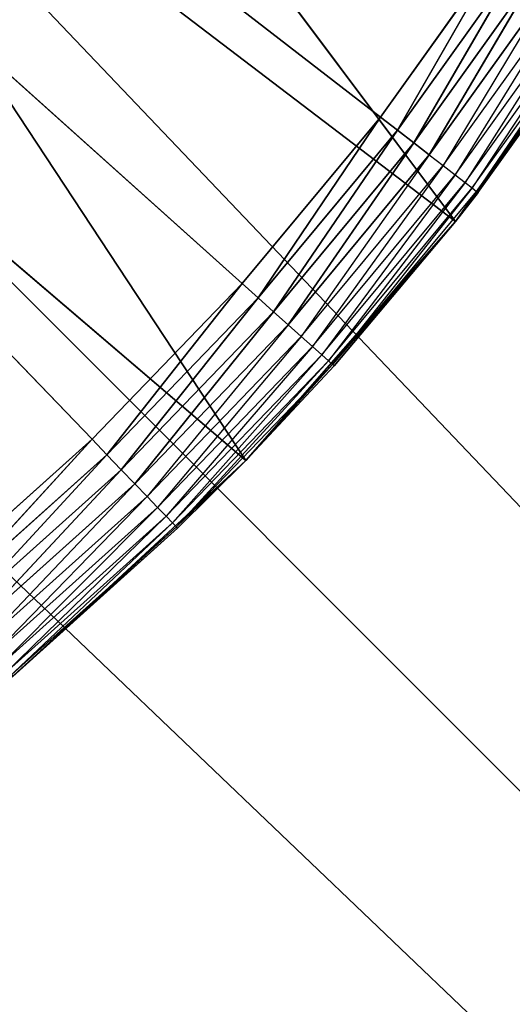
# Model space of a CAD drawing. Header units: centimetres. Extents: x 0.1 to 22.3, y 0.1 to 22.3.
# Tile 235 of 256: x 21.1089 to 21.1888, y 1.2288 to 1.3882. Entities that reach past the tile are written whole.
import ezdxf

# ---------------------------------------------------------------- set-up
doc = ezdxf.new("R2010")
doc.units = ezdxf.units.CM
doc.header["$LTSCALE"] = 2.54
doc.layers.get('0').update_dxf_attribs({"true_color": 0xff5454})

# ---------------------------------------------------------------- blocks, each defined once
blk = doc.blocks.new('Kosz na _mieci DELLA.STL')
at = {"color": 0}
for p, q in [((21.83747, 0.6158, 15.95), (0.63747, 21.8158, 15.95)), ((21.83747, 0.6158, 15.95), (0.63747, 21.8158, 15.95)), ((22.13747, 0.3158, 47.35), (19.60352, 2.97301, 47.35)), ((22.13747, 0.3158, 47.35), (19.60352, 2.97301, 47.35)), ((19.60352, 2.97301, 47.25), (22.13747, 0.3158, 47.25)), ((19.60352, 2.97301, 47.25), (22.13747, 0.3158, 47.25)), ((19.48026, 2.84976, 47.35), (22.13747, 0.3158, 47.35)), ((19.48026, 2.84976, 47.35), (22.13747, 0.3158, 47.35)), ((19.48026, 2.84976, 47.25), (22.13747, 0.3158, 47.25)), ((19.48026, 2.84976, 47.25), (22.13747, 0.3158, 47.25)), ((21.12063, 1.32025, 15.55), (20.78747, 1.6658, 15.55)), ((20.78747, 1.6658, 15.55), (21.14496, 1.34549, 15.55)), ((21.12063, 1.32025, 15.55), (20.78747, 1.6658, 15.55)), ((21.16739, 1.37244, 15.55), (20.78747, 1.6658, 15.55)), ((21.16739, 1.37244, 15.55), (20.78747, 1.6658, 15.55)), ((20.78747, 1.6658, 15.55), (21.14496, 1.34549, 15.55)), ((21.17953, 1.3555, 15.75), (21.08505, 1.48155, 15.75)), ((21.17953, 1.3555, 15.75), (21.08505, 1.48155, 15.75)), ((21.14555, 1.31683, 15.75), (21.06015, 1.44638, 15.75)), ((21.14555, 1.31683, 15.75), (21.06015, 1.44638, 15.75)), ((21.17953, 1.3555, 15.75), (21.06015, 1.44638, 15.75)), ((21.17953, 1.3555, 15.75), (21.06015, 1.44638, 15.75)), ((21.14555, 1.31683, 15.75), (21.03112, 1.41453, 15.75)), ((21.14555, 1.31683, 15.75), (21.03112, 1.41453, 15.75)), ((21.18779, 1.40095, 15.55), (21.16739, 1.37244, 15.55)), ((21.18779, 1.40095, 15.55), (21.16739, 1.37244, 15.55)), ((21.18779, 1.40095, 15.55), (21.17014, 1.37031, 15.5503)), ((21.18779, 1.40095, 15.55), (21.17014, 1.37031, 15.5503)), ((21.17014, 1.37031, 15.5503), (21.19069, 1.39904, 15.5503)), ((21.17014, 1.37031, 15.5503), (21.19069, 1.39904, 15.5503)), ((21.19069, 1.39904, 15.5503), (21.17281, 1.36826, 15.55121)), ((21.19069, 1.39904, 15.5503), (21.17281, 1.36826, 15.55121)), ((21.17281, 1.36826, 15.55121), (21.1935, 1.39718, 15.55121)), ((21.17281, 1.36826, 15.55121), (21.1935, 1.39718, 15.55121)), ((21.1935, 1.39718, 15.55121), (21.17531, 1.36633, 15.55268)), ((21.1935, 1.39718, 15.55121), (21.17531, 1.36633, 15.55268)), ((21.20936, 1.39745, 15.75), (21.17953, 1.3555, 15.75)), ((21.20936, 1.39745, 15.75), (21.17953, 1.3555, 15.75)), ((21.17531, 1.36633, 15.55268), (21.19613, 1.39543, 15.55268)), ((21.19613, 1.39543, 15.55268), (21.17757, 1.36458, 15.55468)), ((21.17757, 1.36458, 15.55468), (21.19852, 1.39386, 15.55468)), ((21.19852, 1.39386, 15.55468), (21.17952, 1.36307, 15.55714)), ((21.17952, 1.36307, 15.55714), (21.20057, 1.3925, 15.55714)), ((21.20057, 1.3925, 15.55714), (21.1811, 1.36185, 15.56)), ((21.1811, 1.36185, 15.56), (21.20224, 1.3914, 15.56)), ((21.20224, 1.3914, 15.56), (21.18227, 1.36095, 15.56316)), ((21.18227, 1.36095, 15.56316), (21.20347, 1.39058, 15.56316)), ((21.20347, 1.39058, 15.56316), (21.18298, 1.3604, 15.56653)), ((21.20447, 1.38992, 15.57), (21.17953, 1.3555, 15.75)), ((21.20447, 1.38992, 15.57), (21.17953, 1.3555, 15.75)), ((21.18298, 1.3604, 15.56653), (21.20422, 1.39008, 15.56653)), ((21.18322, 1.36021, 15.57), (21.20422, 1.39008, 15.56653)), ((21.18322, 1.36021, 15.57), (21.20447, 1.38992, 15.57)), ((21.16739, 1.37244, 15.55), (21.14496, 1.34549, 15.55)), ((21.16739, 1.37244, 15.55), (21.14496, 1.34549, 15.55)), ((21.16739, 1.37244, 15.55), (21.14755, 1.34317, 15.5503)), ((21.16739, 1.37244, 15.55), (21.14755, 1.34317, 15.5503)), ((21.16739, 1.37244, 15.55), (21.17014, 1.37031, 15.5503)), ((21.16739, 1.37244, 15.55), (21.17014, 1.37031, 15.5503)), ((21.14755, 1.34317, 15.5503), (21.17014, 1.37031, 15.5503)), ((21.14755, 1.34317, 15.5503), (21.17014, 1.37031, 15.5503)), ((21.17014, 1.37031, 15.5503), (21.15006, 1.34092, 15.55121)), ((21.17014, 1.37031, 15.5503), (21.15006, 1.34092, 15.55121)), ((21.17014, 1.37031, 15.5503), (21.17281, 1.36826, 15.55121)), ((21.17014, 1.37031, 15.5503), (21.17281, 1.36826, 15.55121)), ((21.15006, 1.34092, 15.55121), (21.17281, 1.36826, 15.55121)), ((21.15006, 1.34092, 15.55121), (21.17281, 1.36826, 15.55121)), ((21.17281, 1.36826, 15.55121), (21.15241, 1.33881, 15.55268)), ((21.17281, 1.36826, 15.55121), (21.15241, 1.33881, 15.55268)), ((21.17281, 1.36826, 15.55121), (21.17531, 1.36633, 15.55268)), ((21.17281, 1.36826, 15.55121), (21.17531, 1.36633, 15.55268)), ((21.15241, 1.33881, 15.55268), (21.17531, 1.36633, 15.55268)), ((21.17531, 1.36633, 15.55268), (21.15454, 1.33691, 15.55468)), ((21.17531, 1.36633, 15.55268), (21.17757, 1.36458, 15.55468)), ((21.15454, 1.33691, 15.55468), (21.17757, 1.36458, 15.55468)), ((21.17757, 1.36458, 15.55468), (21.15638, 1.33526, 15.55714)), ((21.17757, 1.36458, 15.55468), (21.17952, 1.36307, 15.55714)), ((21.15638, 1.33526, 15.55714), (21.17952, 1.36307, 15.55714)), ((21.17952, 1.36307, 15.55714), (21.15786, 1.33393, 15.56)), ((21.15786, 1.33393, 15.56), (21.1811, 1.36185, 15.56)), ((21.1811, 1.36185, 15.56), (21.15896, 1.33295, 15.56316)), ((21.17952, 1.36307, 15.55714), (21.1811, 1.36185, 15.56)), ((21.1811, 1.36185, 15.56), (21.18227, 1.36095, 15.56316)), ((21.15896, 1.33295, 15.56316), (21.18227, 1.36095, 15.56316)), ((21.18227, 1.36095, 15.56316), (21.15963, 1.33234, 15.56653)), ((21.15963, 1.33234, 15.56653), (21.18298, 1.3604, 15.56653)), ((21.17953, 1.3555, 15.57), (21.18298, 1.3604, 15.56653)), ((21.17953, 1.3555, 15.57), (21.18322, 1.36021, 15.57)), ((21.18322, 1.36021, 15.57), (21.17953, 1.3555, 15.75)), ((21.18322, 1.36021, 15.57), (21.17953, 1.3555, 15.75)), ((21.18227, 1.36095, 15.56316), (21.18298, 1.3604, 15.56653)), ((21.18322, 1.36021, 15.57), (21.18298, 1.3604, 15.56653)), ((21.17953, 1.3555, 15.75), (21.14555, 1.31683, 15.75)), ((21.17953, 1.3555, 15.75), (21.14555, 1.31683, 15.75)), ((21.17953, 1.3555, 15.57), (21.15963, 1.33234, 15.56653)), ((21.17953, 1.3555, 15.75), (21.15986, 1.33214, 15.57)), ((21.15986, 1.33214, 15.57), (21.17953, 1.3555, 15.57)), ((21.17953, 1.3555, 15.75), (21.15986, 1.33214, 15.57)), ((21.17953, 1.3555, 15.57), (21.17953, 1.3555, 15.75)), ((21.17953, 1.3555, 15.57), (21.17953, 1.3555, 15.75)), ((21.14496, 1.34549, 15.55), (21.12063, 1.32025, 15.55)), ((21.14496, 1.34549, 15.55), (21.12063, 1.32025, 15.55)), ((21.14496, 1.34549, 15.55), (21.12304, 1.31775, 15.5503)), ((21.14496, 1.34549, 15.55), (21.12304, 1.31775, 15.5503)), ((21.14496, 1.34549, 15.55), (21.14755, 1.34317, 15.5503)), ((21.14496, 1.34549, 15.55), (21.14755, 1.34317, 15.5503)), ((21.12304, 1.31775, 15.5503), (21.14755, 1.34317, 15.5503)), ((21.12304, 1.31775, 15.5503), (21.14755, 1.34317, 15.5503)), ((21.14755, 1.34317, 15.5503), (21.12538, 1.31532, 15.55121)), ((21.14755, 1.34317, 15.5503), (21.12538, 1.31532, 15.55121)), ((21.14755, 1.34317, 15.5503), (21.15006, 1.34092, 15.55121)), ((21.14755, 1.34317, 15.5503), (21.15006, 1.34092, 15.55121)), ((21.12538, 1.31532, 15.55121), (21.15006, 1.34092, 15.55121)), ((21.12538, 1.31532, 15.55121), (21.15006, 1.34092, 15.55121)), ((21.15006, 1.34092, 15.55121), (21.12757, 1.31305, 15.55268)), ((21.15006, 1.34092, 15.55121), (21.12757, 1.31305, 15.55268)), ((21.15006, 1.34092, 15.55121), (21.15241, 1.33881, 15.55268)), ((21.15006, 1.34092, 15.55121), (21.15241, 1.33881, 15.55268)), ((21.12757, 1.31305, 15.55268), (21.15241, 1.33881, 15.55268)), ((21.15241, 1.33881, 15.55268), (21.12955, 1.31099, 15.55468)), ((21.15241, 1.33881, 15.55268), (21.15454, 1.33691, 15.55468)), ((21.12955, 1.31099, 15.55468), (21.15454, 1.33691, 15.55468)), ((21.15454, 1.33691, 15.55468), (21.13126, 1.30922, 15.55714)), ((21.15454, 1.33691, 15.55468), (21.15638, 1.33526, 15.55714)), ((21.13126, 1.30922, 15.55714), (21.15638, 1.33526, 15.55714)), ((21.15638, 1.33526, 15.55714), (21.13265, 1.30778, 15.56)), ((21.15638, 1.33526, 15.55714), (21.15786, 1.33393, 15.56)), ((21.13265, 1.30778, 15.56), (21.15786, 1.33393, 15.56)), ((21.15786, 1.33393, 15.56), (21.13367, 1.30672, 15.56316)), ((21.15786, 1.33393, 15.56), (21.15896, 1.33295, 15.56316)), ((21.13367, 1.30672, 15.56316), (21.15896, 1.33295, 15.56316)), ((21.15896, 1.33295, 15.56316), (21.1343, 1.30607, 15.56653)), ((21.1343, 1.30607, 15.56653), (21.15963, 1.33234, 15.56653)), ((21.15963, 1.33234, 15.56653), (21.14555, 1.31683, 15.57)), ((21.14555, 1.31683, 15.75), (21.15986, 1.33214, 15.57)), ((21.14555, 1.31683, 15.75), (21.15986, 1.33214, 15.57)), ((21.14555, 1.31683, 15.57), (21.15986, 1.33214, 15.57)), ((21.15896, 1.33295, 15.56316), (21.15963, 1.33234, 15.56653)), ((21.15986, 1.33214, 15.57), (21.15963, 1.33234, 15.56653)), ((21.12063, 1.32025, 15.55), (21.09452, 1.29685, 15.55)), ((21.12063, 1.32025, 15.55), (21.09452, 1.29685, 15.55)), ((21.12063, 1.32025, 15.55), (21.09674, 1.29418, 15.5503)), ((21.12063, 1.32025, 15.55), (21.09674, 1.29418, 15.5503)), ((21.12063, 1.32025, 15.55), (21.12304, 1.31775, 15.5503)), ((21.12063, 1.32025, 15.55), (21.12304, 1.31775, 15.5503)), ((21.09674, 1.29418, 15.5503), (21.12304, 1.31775, 15.5503)), ((21.09674, 1.29418, 15.5503), (21.12304, 1.31775, 15.5503)), ((21.12304, 1.31775, 15.5503), (21.09889, 1.29159, 15.55121)), ((21.12304, 1.31775, 15.5503), (21.09889, 1.29159, 15.55121)), ((21.12304, 1.31775, 15.5503), (21.12538, 1.31532, 15.55121)), ((21.12304, 1.31775, 15.5503), (21.12538, 1.31532, 15.55121)), ((21.14555, 1.31683, 15.75), (21.10777, 1.28186, 15.75)), ((21.14555, 1.31683, 15.75), (21.10777, 1.28186, 15.75)), ((21.14555, 1.31683, 15.57), (21.1343, 1.30607, 15.56653)), ((21.13451, 1.30585, 15.57), (21.14555, 1.31683, 15.75)), ((21.13451, 1.30585, 15.57), (21.14555, 1.31683, 15.75)), ((21.13451, 1.30585, 15.57), (21.14555, 1.31683, 15.57)), ((21.14555, 1.31683, 15.75), (21.14555, 1.31683, 15.57)), ((21.14555, 1.31683, 15.75), (21.14555, 1.31683, 15.57)), ((21.09889, 1.29159, 15.55121), (21.12538, 1.31532, 15.55121)), ((21.09889, 1.29159, 15.55121), (21.12538, 1.31532, 15.55121)), ((21.12538, 1.31532, 15.55121), (21.10091, 1.28916, 15.55268)), ((21.12538, 1.31532, 15.55121), (21.10091, 1.28916, 15.55268)), ((21.12538, 1.31532, 15.55121), (21.12757, 1.31305, 15.55268)), ((21.12538, 1.31532, 15.55121), (21.12757, 1.31305, 15.55268)), ((21.10091, 1.28916, 15.55268), (21.12757, 1.31305, 15.55268)), ((21.12757, 1.31305, 15.55268), (21.10274, 1.28697, 15.55468)), ((21.12757, 1.31305, 15.55268), (21.12955, 1.31099, 15.55468)), ((21.10274, 1.28697, 15.55468), (21.12955, 1.31099, 15.55468)), ((21.12955, 1.31099, 15.55468), (21.10432, 1.28507, 15.55714)), ((21.12955, 1.31099, 15.55468), (21.13126, 1.30922, 15.55714)), ((21.10432, 1.28507, 15.55714), (21.13126, 1.30922, 15.55714)), ((21.13126, 1.30922, 15.55714), (21.1056, 1.28354, 15.56)), ((21.13126, 1.30922, 15.55714), (21.13265, 1.30778, 15.56)), ((21.1056, 1.28354, 15.56), (21.13265, 1.30778, 15.56)), ((21.13265, 1.30778, 15.56), (21.10654, 1.2824, 15.56316)), ((21.13265, 1.30778, 15.56), (21.13367, 1.30672, 15.56316)), ((21.10654, 1.2824, 15.56316), (21.13367, 1.30672, 15.56316)), ((21.13367, 1.30672, 15.56316), (21.10712, 1.28171, 15.56653)), ((21.10712, 1.28171, 15.56653), (21.1343, 1.30607, 15.56653)), ((21.10731, 1.28148, 15.57), (21.1343, 1.30607, 15.56653)), ((21.13367, 1.30672, 15.56316), (21.1343, 1.30607, 15.56653)), ((21.13451, 1.30585, 15.57), (21.1343, 1.30607, 15.56653)), ((21.10731, 1.28148, 15.57), (21.13451, 1.30585, 15.57)), ((21.13451, 1.30585, 15.57), (21.10777, 1.28186, 15.75)), ((21.13451, 1.30585, 15.57), (21.10777, 1.28186, 15.75))]:
    blk.add_line(p, q, dxfattribs=at)
mesh = blk.add_polyface(dxfattribs=at)
corners = [(22.13747, 22.1158, 47.35), (19.83748, 18.8158, 47.35), (22.13747, 0.3158, 47.35)]
mesh.append_faces([[corners[k] for k in face] for face in [(0, 1, 2)]], dxfattribs={"color": 0})
mesh = blk.add_polyface(dxfattribs=at)
corners = [(22.13747, 0.3158, 47.25), (19.83748, 3.6158, 47.25), (22.13747, 22.1158, 47.25)]
mesh.append_faces([[corners[k] for k in face] for face in [(0, 1, 2)]], dxfattribs={"color": 0})
mesh = blk.add_polyface(dxfattribs=at)
corners = [(21.83747, 0.6158, 15.75), (0.63747, 0.6158, 15.75), (21.83747, 21.8158, 15.75)]
mesh.append_faces([[corners[k] for k in face] for face in [(0, 1, 2)]], dxfattribs={"color": 0})
mesh = blk.add_polyface(dxfattribs=at)
corners = [(21.83747, 21.8158, 15.75), (0.63747, 0.6158, 15.75), (0.63747, 21.8158, 15.75)]
mesh.append_faces([[corners[k] for k in face] for face in [(0, 1, 2)]], dxfattribs={"color": 0})
mesh = blk.add_polyface(dxfattribs=at)
corners = [(21.83747, 0.6158, 15.95), (0.63747, 21.8158, 15.95), (0.63747, 0.6158, 15.95)]
mesh.append_faces([[corners[k] for k in face] for face in [(0, 1, 2)]], dxfattribs={"color": 0})
mesh = blk.add_polyface(dxfattribs=at)
corners = [(21.83747, 21.8158, 15.95), (0.63747, 21.8158, 15.95), (21.83747, 0.6158, 15.95)]
mesh.append_faces([[corners[k] for k in face] for face in [(0, 1, 2)]], dxfattribs={"color": 0})
mesh = blk.add_polyface(dxfattribs=at)
corners = [(22.13747, 0.3158, 47.35), (19.83748, 18.8158, 47.35), (19.83748, 3.6158, 47.35)]
mesh.append_faces([[corners[k] for k in face] for face in [(0, 1, 2)]], dxfattribs={"color": 0})
mesh = blk.add_polyface(dxfattribs=at)
corners = [(22.13747, 0.3158, 47.35), (19.83748, 3.6158, 47.35), (19.82228, 3.44215, 47.35)]
mesh.append_faces([[corners[k] for k in face] for face in [(0, 1, 2)]], dxfattribs={"color": 0})
mesh = blk.add_polyface(dxfattribs=at)
corners = [(22.13747, 0.3158, 47.25), (19.82228, 3.44215, 47.25), (19.83748, 3.6158, 47.25)]
mesh.append_faces([[corners[k] for k in face] for face in [(0, 1, 2)]], dxfattribs={"color": 0})
mesh = blk.add_polyface(dxfattribs=at)
corners = [(22.13747, 0.3158, 47.35), (19.82228, 3.44215, 47.35), (19.77717, 3.27378, 47.35)]
mesh.append_faces([[corners[k] for k in face] for face in [(0, 1, 2)]], dxfattribs={"color": 0})
mesh = blk.add_polyface(dxfattribs=at)
corners = [(22.13747, 0.3158, 47.25), (19.77717, 3.27378, 47.25), (19.82228, 3.44215, 47.25)]
mesh.append_faces([[corners[k] for k in face] for face in [(0, 1, 2)]], dxfattribs={"color": 0})
mesh = blk.add_polyface(dxfattribs=at)
corners = [(22.13747, 0.3158, 47.35), (19.77717, 3.27378, 47.35), (19.7035, 3.1158, 47.35)]
mesh.append_faces([[corners[k] for k in face] for face in [(0, 1, 2)]], dxfattribs={"color": 0})
mesh = blk.add_polyface(dxfattribs=at)
corners = [(22.13747, 0.3158, 47.25), (19.7035, 3.1158, 47.25), (19.77717, 3.27378, 47.25)]
mesh.append_faces([[corners[k] for k in face] for face in [(0, 1, 2)]], dxfattribs={"color": 0})
mesh = blk.add_polyface(dxfattribs=at)
corners = [(22.13747, 0.3158, 47.35), (19.7035, 3.1158, 47.35), (19.60352, 2.97301, 47.35)]
mesh.append_faces([[corners[k] for k in face] for face in [(0, 1, 2)]], dxfattribs={"color": 0})
mesh = blk.add_polyface(dxfattribs=at)
corners = [(22.13747, 0.3158, 47.25), (19.60352, 2.97301, 47.25), (19.7035, 3.1158, 47.25)]
mesh.append_faces([[corners[k] for k in face] for face in [(0, 1, 2)]], dxfattribs={"color": 0})
mesh = blk.add_polyface(dxfattribs=at)
corners = [(22.13747, 0.3158, 47.35), (19.60352, 2.97301, 47.35), (19.48026, 2.84976, 47.35)]
mesh.append_faces([[corners[k] for k in face] for face in [(0, 1, 2)]], dxfattribs={"color": 0})
mesh = blk.add_polyface(dxfattribs=at)
corners = [(22.13747, 0.3158, 47.25), (19.48026, 2.84976, 47.25), (19.60352, 2.97301, 47.25)]
mesh.append_faces([[corners[k] for k in face] for face in [(0, 1, 2)]], dxfattribs={"color": 0})
mesh = blk.add_polyface(dxfattribs=at)
corners = [(22.13747, 0.3158, 47.35), (19.48026, 2.84976, 47.35), (19.33747, 2.74978, 47.35)]
mesh.append_faces([[corners[k] for k in face] for face in [(0, 1, 2)]], dxfattribs={"color": 0})
mesh = blk.add_polyface(dxfattribs=at)
corners = [(22.13747, 0.3158, 47.25), (19.33747, 2.74978, 47.25), (19.48026, 2.84976, 47.25)]
mesh.append_faces([[corners[k] for k in face] for face in [(0, 1, 2)]], dxfattribs={"color": 0})
mesh = blk.add_polyface(dxfattribs=at)
corners = [(22.13747, 0.3158, 47.35), (19.33747, 2.74978, 47.35), (19.1795, 2.67611, 47.35)]
mesh.append_faces([[corners[k] for k in face] for face in [(0, 1, 2)]], dxfattribs={"color": 0})
mesh = blk.add_polyface(dxfattribs=at)
corners = [(22.13747, 0.3158, 47.25), (19.1795, 2.67611, 47.25), (19.33747, 2.74978, 47.25)]
mesh.append_faces([[corners[k] for k in face] for face in [(0, 1, 2)]], dxfattribs={"color": 0})
mesh = blk.add_polyface(dxfattribs=at)
corners = [(22.13747, 0.3158, 47.35), (19.1795, 2.67611, 47.35), (19.01112, 2.63099, 47.35)]
mesh.append_faces([[corners[k] for k in face] for face in [(0, 1, 2)]], dxfattribs={"color": 0})
mesh = blk.add_polyface(dxfattribs=at)
corners = [(22.13747, 0.3158, 47.25), (19.01112, 2.63099, 47.25), (19.1795, 2.67611, 47.25)]
mesh.append_faces([[corners[k] for k in face] for face in [(0, 1, 2)]], dxfattribs={"color": 0})
mesh = blk.add_polyface(dxfattribs=at)
corners = [(22.13747, 0.3158, 47.35), (19.01112, 2.63099, 47.35), (18.83747, 2.6158, 47.35)]
mesh.append_faces([[corners[k] for k in face] for face in [(0, 1, 2)]], dxfattribs={"color": 0})
mesh = blk.add_polyface(dxfattribs=at)
corners = [(22.13747, 0.3158, 47.25), (18.83747, 2.6158, 47.25), (19.01112, 2.63099, 47.25)]
mesh.append_faces([[corners[k] for k in face] for face in [(0, 1, 2)]], dxfattribs={"color": 0})
mesh = blk.add_polyface(dxfattribs=at)
corners = [(22.13747, 0.3158, 47.35), (18.83747, 2.6158, 47.35), (0.33747, 0.3158, 47.35)]
mesh.append_faces([[corners[k] for k in face] for face in [(0, 1, 2)]], dxfattribs={"color": 0})
mesh = blk.add_polyface(dxfattribs=at)
corners = [(22.13747, 0.3158, 47.25), (0.33747, 0.3158, 47.25), (3.63747, 2.6158, 47.25)]
mesh.append_faces([[corners[k] for k in face] for face in [(0, 1, 2)]], dxfattribs={"color": 0})
mesh = blk.add_polyface(dxfattribs=at)
corners = [(22.13747, 0.3158, 47.25), (3.63747, 2.6158, 47.25), (18.83747, 2.6158, 47.25)]
mesh.append_faces([[corners[k] for k in face] for face in [(0, 1, 2)]], dxfattribs={"color": 0})
mesh = blk.add_polyface(dxfattribs=at)
corners = [(21.14496, 1.34549, 15.55), (21.12063, 1.32025, 15.55), (20.78747, 1.6658, 15.55)]
mesh.append_faces([[corners[k] for k in face] for face in [(0, 1, 2)]], dxfattribs={"color": 0})
mesh = blk.add_polyface(dxfattribs=at)
corners = [(21.12063, 1.32025, 15.55), (21.09452, 1.29685, 15.55), (20.78747, 1.6658, 15.55)]
mesh.append_faces([[corners[k] for k in face] for face in [(0, 1, 2)]], dxfattribs={"color": 0})
mesh = blk.add_polyface(dxfattribs=at)
corners = [(21.18779, 1.40095, 15.55), (21.16739, 1.37244, 15.55), (20.78747, 1.6658, 15.55)]
mesh.append_faces([[corners[k] for k in face] for face in [(0, 1, 2)]], dxfattribs={"color": 0})
mesh = blk.add_polyface(dxfattribs=at)
corners = [(21.16739, 1.37244, 15.55), (21.14496, 1.34549, 15.55), (20.78747, 1.6658, 15.55)]
mesh.append_faces([[corners[k] for k in face] for face in [(0, 1, 2)]], dxfattribs={"color": 0})
mesh = blk.add_polyface(dxfattribs=at)
corners = [(21.17953, 1.3555, 15.75), (21.08505, 1.48155, 15.75), (21.06015, 1.44638, 15.75)]
mesh.append_faces([[corners[k] for k in face] for face in [(0, 1, 2)]], dxfattribs={"color": 0})
mesh = blk.add_polyface(dxfattribs=at)
corners = [(21.20936, 1.39745, 15.75), (21.08505, 1.48155, 15.75), (21.17953, 1.3555, 15.75)]
mesh.append_faces([[corners[k] for k in face] for face in [(0, 1, 2)]], dxfattribs={"color": 0})
mesh = blk.add_polyface(dxfattribs=at)
corners = [(21.14555, 1.31683, 15.75), (21.06015, 1.44638, 15.75), (21.03112, 1.41453, 15.75)]
mesh.append_faces([[corners[k] for k in face] for face in [(0, 1, 2)]], dxfattribs={"color": 0})
mesh = blk.add_polyface(dxfattribs=at)
corners = [(21.17953, 1.3555, 15.75), (21.06015, 1.44638, 15.75), (21.14555, 1.31683, 15.75)]
mesh.append_faces([[corners[k] for k in face] for face in [(0, 1, 2)]], dxfattribs={"color": 0})
mesh = blk.add_polyface(dxfattribs=at)
corners = [(21.14555, 1.31683, 15.75), (21.03112, 1.41453, 15.75), (21.10777, 1.28186, 15.75)]
mesh.append_faces([[corners[k] for k in face] for face in [(0, 1, 2)]], dxfattribs={"color": 0})
mesh = blk.add_polyface(dxfattribs=at)
corners = [(21.18779, 1.40095, 15.55), (21.17014, 1.37031, 15.5503), (21.16739, 1.37244, 15.55)]
mesh.append_faces([[corners[k] for k in face] for face in [(0, 1, 2)]], dxfattribs={"color": 0})
mesh = blk.add_polyface(dxfattribs=at)
corners = [(21.19069, 1.39904, 15.5503), (21.17014, 1.37031, 15.5503), (21.18779, 1.40095, 15.55)]
mesh.append_faces([[corners[k] for k in face] for face in [(0, 1, 2)]], dxfattribs={"color": 0})
mesh = blk.add_polyface(dxfattribs=at)
corners = [(21.19069, 1.39904, 15.5503), (21.17281, 1.36826, 15.55121), (21.17014, 1.37031, 15.5503)]
mesh.append_faces([[corners[k] for k in face] for face in [(0, 1, 2)]], dxfattribs={"color": 0})
mesh = blk.add_polyface(dxfattribs=at)
corners = [(21.1935, 1.39718, 15.55121), (21.17281, 1.36826, 15.55121), (21.19069, 1.39904, 15.5503)]
mesh.append_faces([[corners[k] for k in face] for face in [(0, 1, 2)]], dxfattribs={"color": 0})
mesh = blk.add_polyface(dxfattribs=at)
corners = [(21.1935, 1.39718, 15.55121), (21.17531, 1.36633, 15.55268), (21.17281, 1.36826, 15.55121)]
mesh.append_faces([[corners[k] for k in face] for face in [(0, 1, 2)]], dxfattribs={"color": 0})
mesh = blk.add_polyface(dxfattribs=at)
corners = [(21.19613, 1.39543, 15.55268), (21.17531, 1.36633, 15.55268), (21.1935, 1.39718, 15.55121)]
mesh.append_faces([[corners[k] for k in face] for face in [(0, 1, 2)]], dxfattribs={"color": 0})
mesh = blk.add_polyface(dxfattribs=at)
corners = [(21.20936, 1.39745, 15.75), (21.17953, 1.3555, 15.75), (21.20447, 1.38992, 15.57)]
mesh.append_faces([[corners[k] for k in face] for face in [(0, 1, 2)]], dxfattribs={"color": 0})
mesh = blk.add_polyface(dxfattribs=at)
corners = [(21.20447, 1.38992, 15.57), (21.17953, 1.3555, 15.75), (21.18322, 1.36021, 15.57)]
mesh.append_faces([[corners[k] for k in face] for face in [(0, 1, 2)]], dxfattribs={"color": 0})
mesh = blk.add_polyface(dxfattribs=at)
corners = [(21.16739, 1.37244, 15.55), (21.14755, 1.34317, 15.5503), (21.14496, 1.34549, 15.55)]
mesh.append_faces([[corners[k] for k in face] for face in [(0, 1, 2)]], dxfattribs={"color": 0})
mesh = blk.add_polyface(dxfattribs=at)
corners = [(21.17014, 1.37031, 15.5503), (21.14755, 1.34317, 15.5503), (21.16739, 1.37244, 15.55)]
mesh.append_faces([[corners[k] for k in face] for face in [(0, 1, 2)]], dxfattribs={"color": 0})
mesh = blk.add_polyface(dxfattribs=at)
corners = [(21.17014, 1.37031, 15.5503), (21.15006, 1.34092, 15.55121), (21.14755, 1.34317, 15.5503)]
mesh.append_faces([[corners[k] for k in face] for face in [(0, 1, 2)]], dxfattribs={"color": 0})
mesh = blk.add_polyface(dxfattribs=at)
corners = [(21.17281, 1.36826, 15.55121), (21.15006, 1.34092, 15.55121), (21.17014, 1.37031, 15.5503)]
mesh.append_faces([[corners[k] for k in face] for face in [(0, 1, 2)]], dxfattribs={"color": 0})
mesh = blk.add_polyface(dxfattribs=at)
corners = [(21.17281, 1.36826, 15.55121), (21.15241, 1.33881, 15.55268), (21.15006, 1.34092, 15.55121)]
mesh.append_faces([[corners[k] for k in face] for face in [(0, 1, 2)]], dxfattribs={"color": 0})
mesh = blk.add_polyface(dxfattribs=at)
corners = [(21.17531, 1.36633, 15.55268), (21.15241, 1.33881, 15.55268), (21.17281, 1.36826, 15.55121)]
mesh.append_faces([[corners[k] for k in face] for face in [(0, 1, 2)]], dxfattribs={"color": 0})
mesh = blk.add_polyface(dxfattribs=at)
corners = [(21.18322, 1.36021, 15.57), (21.17953, 1.3555, 15.75), (21.17953, 1.3555, 15.57)]
mesh.append_faces([[corners[k] for k in face] for face in [(0, 1, 2)]], dxfattribs={"color": 0})
mesh = blk.add_polyface(dxfattribs=at)
corners = [(21.17953, 1.3555, 15.75), (21.14555, 1.31683, 15.75), (21.15986, 1.33214, 15.57)]
mesh.append_faces([[corners[k] for k in face] for face in [(0, 1, 2)]], dxfattribs={"color": 0})
mesh = blk.add_polyface(dxfattribs=at)
corners = [(21.17953, 1.3555, 15.75), (21.15986, 1.33214, 15.57), (21.17953, 1.3555, 15.57)]
mesh.append_faces([[corners[k] for k in face] for face in [(0, 1, 2)]], dxfattribs={"color": 0})
mesh = blk.add_polyface(dxfattribs=at)
corners = [(21.14496, 1.34549, 15.55), (21.12304, 1.31775, 15.5503), (21.12063, 1.32025, 15.55)]
mesh.append_faces([[corners[k] for k in face] for face in [(0, 1, 2)]], dxfattribs={"color": 0})
mesh = blk.add_polyface(dxfattribs=at)
corners = [(21.14755, 1.34317, 15.5503), (21.12304, 1.31775, 15.5503), (21.14496, 1.34549, 15.55)]
mesh.append_faces([[corners[k] for k in face] for face in [(0, 1, 2)]], dxfattribs={"color": 0})
mesh = blk.add_polyface(dxfattribs=at)
corners = [(21.14755, 1.34317, 15.5503), (21.12538, 1.31532, 15.55121), (21.12304, 1.31775, 15.5503)]
mesh.append_faces([[corners[k] for k in face] for face in [(0, 1, 2)]], dxfattribs={"color": 0})
mesh = blk.add_polyface(dxfattribs=at)
corners = [(21.15006, 1.34092, 15.55121), (21.12538, 1.31532, 15.55121), (21.14755, 1.34317, 15.5503)]
mesh.append_faces([[corners[k] for k in face] for face in [(0, 1, 2)]], dxfattribs={"color": 0})
mesh = blk.add_polyface(dxfattribs=at)
corners = [(21.15006, 1.34092, 15.55121), (21.12757, 1.31305, 15.55268), (21.12538, 1.31532, 15.55121)]
mesh.append_faces([[corners[k] for k in face] for face in [(0, 1, 2)]], dxfattribs={"color": 0})
mesh = blk.add_polyface(dxfattribs=at)
corners = [(21.15241, 1.33881, 15.55268), (21.12757, 1.31305, 15.55268), (21.15006, 1.34092, 15.55121)]
mesh.append_faces([[corners[k] for k in face] for face in [(0, 1, 2)]], dxfattribs={"color": 0})
mesh = blk.add_polyface(dxfattribs=at)
corners = [(21.15986, 1.33214, 15.57), (21.14555, 1.31683, 15.75), (21.14555, 1.31683, 15.57)]
mesh.append_faces([[corners[k] for k in face] for face in [(0, 1, 2)]], dxfattribs={"color": 0})
mesh = blk.add_polyface(dxfattribs=at)
corners = [(21.12063, 1.32025, 15.55), (21.09674, 1.29418, 15.5503), (21.09452, 1.29685, 15.55)]
mesh.append_faces([[corners[k] for k in face] for face in [(0, 1, 2)]], dxfattribs={"color": 0})
mesh = blk.add_polyface(dxfattribs=at)
corners = [(21.12304, 1.31775, 15.5503), (21.09674, 1.29418, 15.5503), (21.12063, 1.32025, 15.55)]
mesh.append_faces([[corners[k] for k in face] for face in [(0, 1, 2)]], dxfattribs={"color": 0})
mesh = blk.add_polyface(dxfattribs=at)
corners = [(21.12304, 1.31775, 15.5503), (21.09889, 1.29159, 15.55121), (21.09674, 1.29418, 15.5503)]
mesh.append_faces([[corners[k] for k in face] for face in [(0, 1, 2)]], dxfattribs={"color": 0})
mesh = blk.add_polyface(dxfattribs=at)
corners = [(21.12538, 1.31532, 15.55121), (21.09889, 1.29159, 15.55121), (21.12304, 1.31775, 15.5503)]
mesh.append_faces([[corners[k] for k in face] for face in [(0, 1, 2)]], dxfattribs={"color": 0})
mesh = blk.add_polyface(dxfattribs=at)
corners = [(21.10777, 1.28186, 15.75), (21.13451, 1.30585, 15.57), (21.14555, 1.31683, 15.75)]
mesh.append_faces([[corners[k] for k in face] for face in [(0, 1, 2)]], dxfattribs={"color": 0})
mesh = blk.add_polyface(dxfattribs=at)
corners = [(21.14555, 1.31683, 15.75), (21.13451, 1.30585, 15.57), (21.14555, 1.31683, 15.57)]
mesh.append_faces([[corners[k] for k in face] for face in [(0, 1, 2)]], dxfattribs={"color": 0})
mesh = blk.add_polyface(dxfattribs=at)
corners = [(21.12538, 1.31532, 15.55121), (21.10091, 1.28916, 15.55268), (21.09889, 1.29159, 15.55121)]
mesh.append_faces([[corners[k] for k in face] for face in [(0, 1, 2)]], dxfattribs={"color": 0})
mesh = blk.add_polyface(dxfattribs=at)
corners = [(21.12757, 1.31305, 15.55268), (21.10091, 1.28916, 15.55268), (21.12538, 1.31532, 15.55121)]
mesh.append_faces([[corners[k] for k in face] for face in [(0, 1, 2)]], dxfattribs={"color": 0})
mesh = blk.add_polyface(dxfattribs=at)
corners = [(21.10777, 1.28186, 15.75), (21.10731, 1.28148, 15.57), (21.13451, 1.30585, 15.57)]
mesh.append_faces([[corners[k] for k in face] for face in [(0, 1, 2)]], dxfattribs={"color": 0})

msp = doc.modelspace()

# ---------------------------------------------------------------- block references
at = {"color": 0}
msp.add_blockref('Kosz na _mieci DELLA.STL', (0, 0), dxfattribs=at)

doc.saveas('drawing.dxf')
